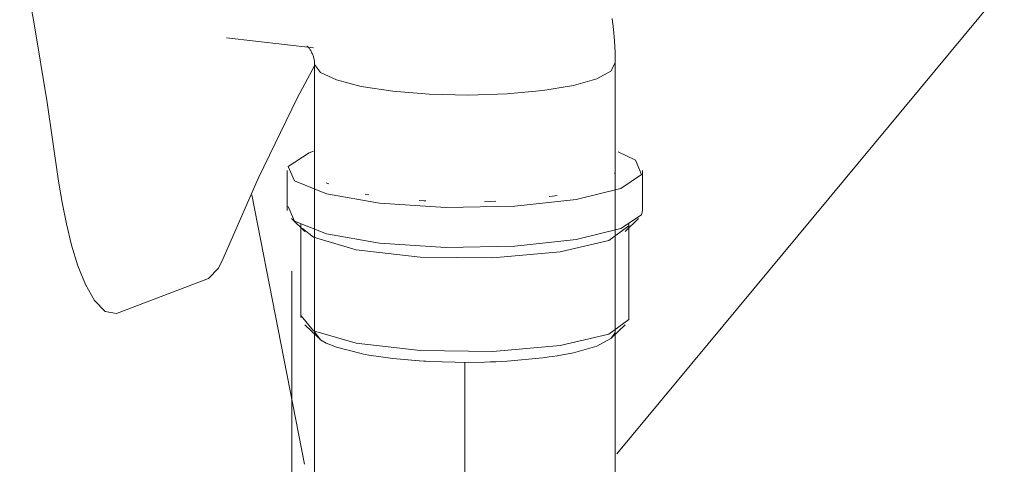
# Model space of a CAD drawing. Header units: millimetres. Extents: x -121 to 34184, y -147 to 33428.
# Tile 167 of 256: x 27404 to 27765, y 2978 to 3140. Entities that reach past the tile are written whole.
import ezdxf

# ---------------------------------------------------------------- set-up
doc = ezdxf.new("R2010")
doc.units = ezdxf.units.MM
doc.linetypes.add('ADSK_Осевая', pattern=[700, 500, -100, 0, -100])
doc.linetypes.add('ADSK_Скрыто', pattern=[300, 150, -150])
for name, color, linetype, lineweight in [('G-____-____-SYMB', 111, 'ADSK_Скрыто', 20), ('P-PIPE-____-CNTR', 3, 'ADSK_Осевая', 20), ('P-PIPE-____-IDEN', 2, 'Continuous', 20), ('P-PIPE-____-OTLN', 3, 'Continuous', 20), ('P-SANR-FIXT-OTLN', 6, 'Continuous', 20)]:
    doc.layers.add(name, color=color, linetype=linetype, lineweight=lineweight)

# ---------------------------------------------------------------- blocks, each defined once
blk = doc.blocks.new('ADSK_Унитаз напольный_ГОСТ 30493-2017 - Вертикальный выпуск-1631680-_3D_ копия 1 копия 1')
at = {"layer": 'P-SANR-FIXT-OTLN'}
for p, q in [((48620.91, 3133.49), (48652.71, 3129.85)), ((48653.08, 3124.1), (48653.08, 3026.31)), ((48763.08, 3026.31), (48763.08, 3124.1)), ((48652.66, 3092.09), (48651.07, 3091.51)), ((48643.08, 3084.98), (48643.08, 3070.32)), ((48773.08, 3070.32), (48773.08, 3084.98)), ((48658.25, 3080.12), (48657.34, 3080.54)), ((48672.9, 3076.14), (48671.58, 3076.38)), ((48649.33, 2977.57), (48630.1, 3076.1)), ((48644.58, 3067.41), (48649.47, 3062.74)), ((48766.69, 3062.74), (48771.57, 3067.41)), ((48648.08, 3065.43), (48648.08, 3031.2)), ((48760.7, 3059.4), (48768, 3064.77)), ((48768.08, 3031.2), (48768.08, 3065.43)), ((48580.64, 3032.72), (48614.28, 3045.55)), ((48649.47, 3028.52), (48654.35, 3023.85)), ((48655.28, 3023.09), (48653.12, 3025.88)), ((48761.81, 3023.85), (48766.69, 3028.52)), ((48653.21, 3025.51), (48655.1, 3023.22)), ((48656.52, 3022.31), (48655.28, 3023.09)), ((48761.51, 3023.58), (48756.31, 3020.78)), ((48762.88, 3025.35), (48761.51, 3023.58)), ((48761.81, 3023.85), (48763, 3025.71)), ((48661.07, 3020.34), (48658.25, 3021.45)), ((48670.07, 3018), (48661.07, 3020.34)), ((48756.31, 3020.78), (48747.83, 3018.36)), ((48671.39, 3017.74), (48670.07, 3018)), ((48671.58, 3017.71), (48672.93, 3017.46)), ((48681.65, 3016.22), (48672.9, 3017.47)), ((48691.39, 3015.35), (48681.65, 3016.22)), ((48695.04, 3015.14), (48693.74, 3015.21)), ((48709.31, 3014.81), (48695.04, 3015.14)), ((48723.5, 3015.27), (48719.34, 3015.05)), ((48736.64, 3016.48), (48723.5, 3015.27)), ((48738.95, 3016.79), (48736.64, 3016.48)), ((48747.83, 3018.36), (48741.87, 3017.24)), ((48715.3, 3014.91), (48709.31, 3014.81))]:
    blk.add_line(p, q, dxfattribs=at)
for points in [[(48763.08, 3124.1, 0), (48763, 3128.26, 0), (48762.78, 3132.41, 0), (48762.41, 3136.54, 0), (48761.9, 3140.65, 0)], [(48545.2, 3167.29, 0), (48550.49, 3138.63, 0), (48555.2, 3109.92, 0), (48559.41, 3081.16, 0)], [(48650.25, 3130.54, 0), (48650.26, 3130.53, 0), (48650.31, 3130.5, 0), (48650.38, 3130.44, 0), (48650.47, 3130.36, 0), (48650.58, 3130.26, 0), (48650.7, 3130.13, 0), (48650.85, 3129.98, 0), (48651, 3129.8, 0), (48651.16, 3129.6, 0), (48651.32, 3129.38, 0), (48651.49, 3129.14, 0), (48651.65, 3128.87, 0), (48651.82, 3128.59, 0), (48651.97, 3128.3, 0), (48652.13, 3127.99, 0), (48652.27, 3127.68, 0), (48652.41, 3127.35, 0), (48652.53, 3127.02, 0), (48652.64, 3126.69, 0), (48652.74, 3126.36, 0), (48652.83, 3126.03, 0), (48652.9, 3125.7, 0), (48652.96, 3125.39, 0), (48653.01, 3125.09, 0), (48653.04, 3124.8, 0), (48653.06, 3124.53, 0), (48653.08, 3124.28, 0), (48653.08, 3124.1, 0)], [(48619.16, 3051.69, 0), (48632.45, 3082.1, 0), (48646.86, 3111.75, 0), (48653.1, 3123.35, 0)], [(48653.09, 3123.84, 0), (48655.28, 3120.87, 0), (48661.07, 3118.13, 0), (48670.07, 3115.79, 0), (48681.65, 3114.01, 0), (48695.04, 3112.93, 0), (48709.31, 3112.6, 0), (48723.5, 3113.06, 0), (48736.64, 3114.27, 0), (48747.83, 3116.15, 0), (48756.31, 3118.57, 0)], [(48756.31, 3118.57, 0), (48747.83, 3116.15, 0), (48736.64, 3114.27, 0), (48723.5, 3113.06, 0), (48709.31, 3112.6, 0), (48695.04, 3112.93, 0), (48681.65, 3114.01, 0), (48670.07, 3115.79, 0), (48661.07, 3118.13, 0), (48655.28, 3120.87, 0), (48653.09, 3123.84, 0)], [(48756.31, 3118.57, 0), (48761.51, 3121.37, 0), (48763.06, 3124.36, 0)], [(48763.06, 3124.36, 0), (48761.51, 3121.37, 0), (48756.31, 3118.57, 0)], [(48651.07, 3091.51, 0), (48643.46, 3086.46, 0), (48645.69, 3081.17, 0), (48657.41, 3076.47, 0), (48676.85, 3073.06, 0), (48701.04, 3071.47, 0), (48726.3, 3071.94, 0), (48748.79, 3074.39, 0), (48765.08, 3078.45, 0)], [(48765.08, 3078.45, 0), (48772.7, 3083.51, 0), (48770.47, 3088.79, 0), (48764.09, 3091.88, 0)], [(48763.07, 3084.97, 0), (48763, 3084.38, 0), (48762.84, 3083.92, 0)], [(48559.41, 3081.16, 0), (48560.69, 3073.24, 0), (48562.26, 3065.5, 0)], [(48693.74, 3073.88, 0), (48693.05, 3073.92, 0), (48691.39, 3074.03, 0)], [(48719.34, 3073.73, 0), (48717.49, 3073.65, 0), (48715.3, 3073.58, 0)], [(48741.86, 3075.91, 0), (48740.07, 3075.63, 0), (48738.95, 3075.47, 0)], [(48643.46, 3071.79, 0), (48645.69, 3066.5, 0), (48657.41, 3061.8, 0), (48676.85, 3058.39, 0), (48701.04, 3056.8, 0), (48726.3, 3057.27, 0), (48748.79, 3059.72, 0), (48765.08, 3063.78, 0)], [(48765.08, 3063.78, 0), (48772.7, 3068.84, 0), (48773.08, 3070.32, 0)], [(48562.26, 3065.5, 0), (48564.19, 3057.63, 0), (48566.51, 3050.16, 0), (48569.28, 3043.3, 0), (48572.55, 3037.43, 0), (48576.41, 3033.38, 0), (48580.64, 3032.72, 0)], [(48648.6, 3063.77, 0), (48652.73, 3060.58, 0), (48668.26, 3056.04, 0), (48691.68, 3053.36, 0), (48718.35, 3053.06, 0), (48742.98, 3055.22, 0), (48760.7, 3059.4, 0)], [(48614.28, 3045.55, 0), (48617.97, 3049.24, 0), (48619.44, 3052.38, 0)], [(48648.16, 3031.86, 0), (48652.73, 3026.36, 0), (48668.26, 3021.81, 0), (48691.68, 3019.13, 0), (48718.35, 3018.84, 0), (48742.98, 3020.99, 0), (48760.7, 3025.17, 0)], [(48760.7, 3025.17, 0), (48768, 3030.54, 0), (48768.08, 3031.2, 0)], [(48655.86, 3022.7, 0), (48657.34, 3021.87, 0), (48658.26, 3021.43, 0)], [(48691.34, 3015.35, 0), (48693.05, 3015.25, 0), (48693.76, 3015.21, 0)], [(48715.24, 3014.91, 0), (48717.49, 3014.98, 0), (48719.39, 3015.05, 0)], [(48738.92, 3016.79, 0), (48740.07, 3016.96, 0), (48741.92, 3017.24, 0)]]:
    blk.add_polyline3d(points, dxfattribs=at)

msp = doc.modelspace()

# ---------------------------------------------------------------- linework, layer by layer
at = {"layer": 'G-____-____-SYMB'}
msp.add_line((27503.96, 15048.2), (27503.96, 2891.4), dxfattribs=at)
at = {"layer": 'P-PIPE-____-CNTR', "color": 9}
msp.add_line((27567.25, 3014.84), (27567.25, 2942.79), dxfattribs=at)
msp.add_line((27567.25, 3014.84), (27567.25, 2942.79), dxfattribs=at)
at = {"layer": 'P-PIPE-____-IDEN'}
msp.add_line((27622.88, 2981.35), (27807.21, 3203.48), dxfattribs=at)
at = {"layer": 'P-PIPE-____-OTLN', "color": 22}
for p, q in [((27512.25, 3026.31), (27512.25, 2942.79)), ((27622.25, 2942.79), (27622.25, 3026.31)), ((27532.04, 3017.47), (27540.82, 3016.22)), ((27540.82, 3016.22), (27550.58, 3015.35))]:
    msp.add_line(p, q, dxfattribs=at)
for points in [[(27512.28, 3025.88, 0), (27514.45, 3023.09, 0), (27515.68, 3022.31, 0)], [(27615.48, 3020.78, 0), (27620.68, 3023.58, 0), (27622.05, 3025.35, 0)], [(27517.41, 3021.45, 0), (27520.24, 3020.34, 0), (27529.23, 3018, 0), (27530.55, 3017.74, 0)], [(27601.04, 3017.24, 0), (27607, 3018.36, 0), (27615.48, 3020.78, 0)], [(27552.91, 3015.21, 0), (27554.2, 3015.14, 0), (27568.48, 3014.81, 0), (27574.46, 3014.91, 0)], [(27578.5, 3015.05, 0), (27582.67, 3015.27, 0), (27595.8, 3016.48, 0), (27598.12, 3016.79, 0)]]:
    msp.add_polyline3d(points, dxfattribs=at)

# ---------------------------------------------------------------- block references
at = {"layer": 'P-SANR-FIXT-OTLN'}
msp.add_blockref('ADSK_Унитаз напольный_ГОСТ 30493-2017 - Вертикальный выпуск-1631680-_3D_ копия 1 копия 1', (-21140.83, 0), dxfattribs=at)

doc.saveas('drawing.dxf')
